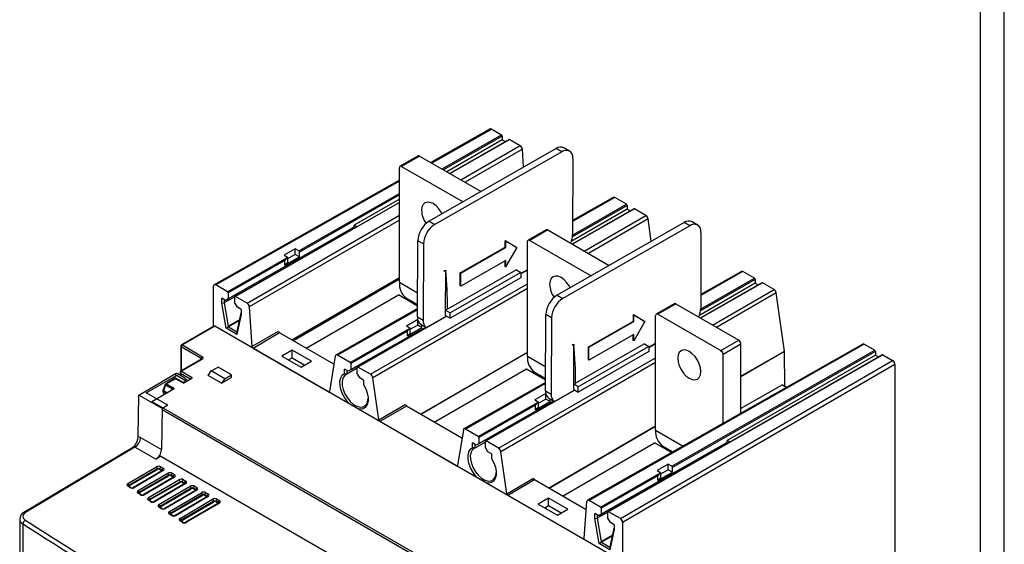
# Model space of a CAD drawing. Header units: millimetres. Extents: x 0 to 1189, y 0 to 841.
# Tile 17 of 20: x 879 to 1189, y 215 to 381. Entities that reach past the tile are written whole.
import ezdxf

# ---------------------------------------------------------------- set-up
doc = ezdxf.new("R2010")
doc.units = ezdxf.units.MM
doc.layers.add('FORMATO', color=7, linetype='Continuous')

msp = doc.modelspace()

# ---------------------------------------------------------------- linework, layer by layer
at = {"color": 7, "linetype": 'Continuous', "lineweight": 25}
for p, q in [((1027.235, 346.123), (1008.555, 335.582)), ((1027.732, 346.071), (1030.835, 344.28)), ((1031.047, 343.913), (1031.047, 342.76)), ((1031.047, 342.76), (1013.584, 332.679)), ((1033.231, 342.826), (1014.537, 332.129)), ((1031.047, 342.76), (1032.076, 342.165)), ((1033.38, 342.811), (1036.64, 340.929)), ((1047.956, 339.952), (1008.005, 317.09)), ((1049.724, 338.931), (1009.773, 316.069)), ((1037.722, 334.095), (1037.345, 339.77)), ((1049.724, 338.931), (1047.956, 339.952)), ((1052.209, 339.17), (1050.441, 340.19)), ((1004.525, 337.669), (998.868, 334.404)), ((1005.025, 337.62), (999.368, 334.354)), ((1005.025, 337.62), (1024.368, 326.453)), ((1053.244, 336.863), (1053.154, 312.886)), ((998.661, 297.89), (998.661, 333.946)), ((999.368, 334.354), (1018.687, 323.202)), ((998.661, 329.999), (940.365, 297.104)), ((998.661, 323.044), (946.963, 293.46)), ((998.661, 324.064), (984.378, 315.818)), ((1065.964, 324.577), (1053.171, 317.309)), ((1070.114, 322.417), (1066.462, 324.526)), ((1070.326, 320.901), (1052.74, 310.748)), ((1072.44, 321.004), (1053.039, 309.902)), ((1070.326, 322.05), (1070.326, 320.901)), ((1070.326, 320.901), (1071.289, 320.345)), ((1076.242, 318.88), (1072.589, 320.989)), ((1008.005, 317.09), (1009.773, 316.069)), ((1088.261, 316.684), (1048.31, 293.822)), ((1077.925, 310.769), (1076.938, 317.803)), ((1090.029, 315.663), (1088.261, 316.684)), ((1092.514, 315.902), (1090.746, 316.923)), ((983.518, 314.715), (943.99, 292.177)), ((984.237, 315.13), (944.78, 292.633)), ((983.518, 314.715), (984.237, 315.13)), ((984.378, 314.981), (983.717, 314.599)), ((984.378, 314.981), (984.378, 315.818)), ((985.203, 315.342), (984.378, 315.818)), ((1044.83, 314.402), (1039.173, 311.136)), ((1045.33, 314.352), (1039.673, 311.087)), ((1045.33, 314.352), (1064.673, 303.186)), ((1090.029, 315.663), (1050.078, 292.801)), ((1093.549, 313.595), (1093.459, 289.618)), ((1004.364, 286.998), (1004.454, 310.975)), ((1006.222, 309.954), (1004.454, 310.975)), ((1006.222, 309.954), (1006.132, 285.978)), ((1031.972, 308.93), (1031.979, 310.976)), ((1031.979, 310.976), (1035.499, 308.908)), ((1032.126, 310.883), (1031.979, 310.976)), ((1032.118, 308.846), (1032.126, 310.883)), ((1032.126, 310.883), (1035.634, 308.822)), ((1038.966, 274.622), (1038.966, 310.678)), ((1039.673, 311.087), (1058.992, 299.934)), ((965.851, 308.394), (962.351, 306.391)), ((966.983, 307.741), (965.851, 308.394)), ((965.851, 306.675), (965.851, 308.394)), ((967.195, 305.899), (967.195, 307.374)), ((1017.83, 300.837), (1031.972, 308.93)), ((1017.976, 300.753), (1032.118, 308.846)), ((1032.118, 308.846), (1031.972, 308.93)), ((1035.634, 308.822), (1032.095, 302.728)), ((1035.634, 308.822), (1035.499, 308.908)), ((944.568, 294.914), (963.219, 305.587)), ((962.639, 304.767), (944.78, 294.547)), ((962.351, 306.391), (963.412, 305.779)), ((962.639, 303.269), (967.195, 305.899)), ((962.639, 303.269), (962.639, 304.767)), ((963.412, 304.042), (962.639, 303.269)), ((963.219, 305.587), (963.412, 305.779)), ((965.851, 306.675), (963.412, 305.266)), ((963.412, 305.779), (963.412, 304.042)), ((967.195, 305.899), (965.851, 306.675)), ((1032.103, 304.765), (1017.961, 296.673)), ((1031.949, 302.793), (1031.956, 304.681)), ((1032.095, 302.728), (1032.103, 304.765)), ((1012.681, 301.402), (1013.247, 301.726)), ((1013.079, 301.44), (1013.076, 301.442)), ((1013.199, 289.042), (1013.244, 301.071)), ((1035.473, 301.788), (1013.789, 289.38)), ((1036.887, 300.972), (1014.613, 288.226)), ((1017.814, 296.746), (1017.83, 300.837)), ((1017.976, 300.753), (1017.83, 300.837)), ((1017.961, 296.673), (1017.976, 300.753)), ((1032.095, 302.728), (1031.949, 302.793)), ((1035.473, 301.788), (1036.887, 300.972)), ((1036.887, 300.972), (1036.881, 299.335)), ((1038.966, 301.849), (1036.886, 300.658)), ((1106.269, 301.309), (1093.476, 294.042)), ((1110.419, 299.15), (1106.767, 301.258)), ((1036.881, 299.335), (1014.607, 286.589)), ((1110.632, 297.633), (1093.045, 287.48)), ((1112.745, 297.736), (1093.344, 286.634)), ((1110.632, 298.782), (1110.632, 297.633)), ((1110.632, 297.633), (1111.594, 297.077)), ((1116.547, 295.612), (1112.894, 297.721)), ((940.155, 284.007), (940.155, 296.645)), ((944.568, 294.914), (940.862, 297.053)), ((944.78, 294.547), (944.78, 292.633)), ((1017.961, 296.673), (1017.814, 296.746)), ((1119.808, 276.262), (1117.243, 294.536)), ((943.99, 292.177), (942.811, 292.857)), ((942.811, 291.363), (942.811, 292.857)), ((942.811, 291.363), (943.522, 291.407)), ((944.14, 283.434), (942.811, 291.363)), ((946.902, 293.343), (943.522, 291.407)), ((943.522, 292.447), (943.522, 291.407)), ((943.522, 291.407), (944.759, 284.027)), ((944.78, 292.633), (943.99, 292.177)), ((946.901, 291.409), (946.901, 293.322)), ((947.691, 290.04), (946.901, 291.409)), ((950.721, 291.362), (947.113, 293.444)), ((969.345, 277.137), (998.361, 293.886)), ((1004.377, 290.413), (998.361, 293.886)), ((1000.94, 292.854), (1004.379, 290.869)), ((1048.31, 293.822), (1050.078, 292.801)), ((947.632, 282.368), (948.869, 288.319)), ((948.869, 289.36), (947.691, 290.04)), ((948.869, 289.36), (948.869, 287.866)), ((951.426, 290.203), (952.257, 277.668)), ((1004.374, 289.59), (978.671, 274.99)), ((1013.789, 289.38), (1013.115, 289.09)), ((1013.193, 287.406), (1013.199, 289.042)), ((1014.613, 288.226), (1013.199, 289.042)), ((1014.607, 286.589), (1014.613, 288.226)), ((1085.135, 291.134), (1079.479, 287.868)), ((1085.635, 291.085), (1079.978, 287.819)), ((1085.635, 291.085), (1105.434, 279.655)), ((948.869, 287.866), (947.54, 281.472)), ((1013.459, 287.252), (985.465, 271.233)), ((1004.424, 286.127), (1000.924, 284.124)), ((1004.364, 286.998), (1006.132, 285.978)), ((1004.456, 286.108), (1004.424, 286.127)), ((1004.424, 284.407), (1004.424, 286.127)), ((1013.193, 287.406), (1014.607, 286.589)), ((1044.669, 263.731), (1044.759, 287.707)), ((1046.527, 286.687), (1044.759, 287.707)), ((1046.527, 286.687), (1046.437, 262.71)), ((1058.135, 277.57), (1072.277, 285.663)), ((1058.281, 277.485), (1072.423, 285.578)), ((1072.277, 285.663), (1072.285, 287.708)), ((1072.423, 285.578), (1072.277, 285.663)), ((1072.285, 287.708), (1075.805, 285.64)), ((1072.431, 287.616), (1072.285, 287.708)), ((1075.939, 285.554), (1072.4, 279.46)), ((1072.423, 285.578), (1072.431, 287.616)), ((1072.431, 287.616), (1075.939, 285.554)), ((1075.939, 285.554), (1075.805, 285.64)), ((1079.271, 251.355), (1079.271, 287.411)), ((1079.978, 287.819), (1099.777, 276.389)), ((940.287, 284.083), (930.122, 278.215)), ((940.537, 284.058), (930.372, 278.19)), ((1068.523, 210.173), (940.537, 284.058)), ((944.14, 283.434), (944.84, 283.924)), ((947.54, 281.472), (944.14, 283.434)), ((944.897, 283.818), (947.494, 282.318)), ((947.54, 281.472), (947.614, 282.322)), ((952.257, 277.668), (960.628, 282.543)), ((960.982, 281.964), (952.61, 277.089)), ((978.045, 272.114), (960.982, 281.964)), ((1006.934, 283.806), (982.562, 269.909)), ((983.14, 272.646), (1001.791, 283.32)), ((1006.929, 283.808), (983.352, 270.366)), ((1001.212, 282.499), (983.352, 272.279)), ((1000.924, 284.124), (1001.985, 283.511)), ((1001.212, 281.001), (1005.768, 283.631)), ((1001.212, 281.001), (1001.212, 282.499)), ((1001.791, 283.32), (1001.985, 283.511)), ((1004.424, 284.407), (1001.985, 282.999)), ((1001.985, 283.511), (1001.985, 281.774)), ((1005.768, 283.631), (1004.424, 284.407)), ((1005.4, 284.691), (1007.167, 283.671)), ((1005.768, 283.631), (1005.768, 284.479)), ((1001.985, 281.774), (1001.212, 281.001)), ((1072.408, 281.498), (1058.266, 273.405)), ((1072.254, 279.525), (1072.261, 281.414)), ((1072.4, 279.46), (1072.254, 279.525)), ((1072.4, 279.46), (1072.408, 281.498)), ((1099.777, 276.389), (1105.434, 279.655)), ((929.872, 277.782), (929.872, 269.906)), ((936.304, 273.853), (930.014, 277.58)), ((930.372, 278.19), (936.662, 274.463)), ((976.266, 263.432), (952.61, 277.089)), ((964.968, 276.532), (961.707, 274.649)), ((971.022, 273.037), (964.968, 276.532)), ((964.968, 274.139), (964.968, 276.532)), ((1052.986, 278.135), (1053.552, 278.458)), ((1053.384, 278.173), (1053.381, 278.175)), ((1053.504, 265.775), (1053.549, 277.804)), ((1075.778, 278.521), (1054.094, 266.112)), ((1077.186, 276.068), (1054.912, 263.321)), ((1077.192, 277.704), (1054.918, 264.958)), ((1144.456, 278.451), (1057.842, 229.286)), ((1058.119, 273.478), (1058.135, 277.57)), ((1058.281, 277.485), (1058.135, 277.57)), ((1058.266, 273.405), (1058.281, 277.485)), ((1144.954, 278.4), (1058.34, 229.235)), ((1075.778, 278.521), (1077.192, 277.704)), ((1077.192, 277.704), (1077.186, 276.068)), ((1079.271, 278.581), (1077.191, 277.39)), ((1084.363, 239.979), (1148.214, 276.518)), ((1148.426, 276.151), (1084.575, 239.612)), ((1106.141, 278.43), (1100.485, 275.165)), ((1106.141, 256.702), (1106.141, 278.43)), ((1119.9, 265.216), (1119.818, 276.122)), ((1144.954, 278.4), (1148.214, 276.518)), ((1148.426, 276.151), (1148.426, 274.998)), ((936.403, 273.676), (929.854, 269.896)), ((936.653, 273.652), (930.104, 269.871)), ((961.707, 274.649), (967.761, 271.154)), ((963.779, 273.453), (964.968, 274.139)), ((964.968, 274.139), (968.949, 271.84)), ((967.761, 271.154), (971.022, 273.037)), ((978.473, 274.666), (976.614, 263.569)), ((983.14, 272.646), (979.169, 274.939)), ((1058.266, 273.405), (1058.119, 273.478)), ((1150.61, 275.064), (1064.343, 225.698)), ((1150.76, 275.049), (1064.493, 225.683)), ((1068.198, 223.544), (1153.863, 273.258)), ((1100.485, 253.491), (1100.485, 275.165)), ((1148.426, 274.998), (1101.757, 248.057)), ((1148.426, 274.998), (1149.456, 274.403)), ((1150.76, 275.049), (1153.863, 273.258)), ((930.104, 269.871), (933.252, 268.004)), ((938.486, 268.587), (939.476, 269.975)), ((939.476, 269.975), (941.598, 271.2)), ((943.719, 267.526), (939.476, 269.975)), ((945.84, 268.751), (941.598, 271.2)), ((982.562, 269.909), (981.384, 270.59)), ((981.384, 269.168), (981.384, 270.59)), ((985.403, 270.869), (982.094, 268.983)), ((982.094, 270.18), (982.094, 268.983)), ((983.352, 270.366), (982.562, 269.909)), ((983.352, 272.279), (983.352, 270.366)), ((985.403, 269.182), (985.403, 271.095)), ((989.586, 268.925), (985.615, 271.218)), ((1009.65, 253.869), (1038.666, 270.618)), ((1038.666, 270.618), (1044.682, 267.145)), ((1041.245, 269.586), (1044.684, 267.601)), ((1154.57, 272.033), (1068.905, 222.319)), ((1154.57, 272.033), (1154.57, 97.927)), ((916.686, 262.395), (927.877, 268.969)), ((918.985, 263.109), (928.507, 268.605)), ((927.931, 267.561), (925.164, 265.964)), ((928.181, 267.537), (925.414, 265.939)), ((928.507, 268.605), (927.877, 268.969)), ((930.688, 266.127), (928.181, 267.537)), ((930.795, 266.232), (928.426, 267.564)), ((928.556, 268.633), (931.384, 267)), ((930.836, 267.937), (928.868, 269.073)), ((929.621, 269.333), (929.841, 268.511)), ((930.688, 266.127), (933.498, 267.749)), ((932.089, 266.935), (931.736, 267.137)), ((942.729, 266.138), (938.486, 268.587)), ((942.729, 266.138), (945.84, 267.934)), ((943.719, 267.526), (942.729, 266.138)), ((943.719, 267.526), (945.84, 268.751)), ((945.84, 267.934), (945.84, 268.751)), ((982.094, 268.983), (981.384, 269.168)), ((986.193, 267.813), (985.403, 269.182)), ((987.371, 267.133), (986.193, 267.813)), ((987.371, 267.133), (987.371, 265.712)), ((992.141, 254.605), (990.283, 267.849)), ((920.809, 260.423), (927.748, 264.429)), ((924.948, 265.712), (924.286, 264.006)), ((925.103, 265.561), (924.441, 263.855)), ((927.202, 264.313), (925.103, 265.561)), ((925.414, 265.939), (927.513, 264.691)), ((1044.679, 266.322), (1018.976, 251.722)), ((1053.764, 263.984), (1025.771, 247.965)), ((1044.669, 263.731), (1046.437, 262.71)), ((1054.094, 266.112), (1053.42, 265.823)), ((1053.498, 264.138), (1053.504, 265.775)), ((1053.498, 264.138), (1054.912, 263.321)), ((1054.918, 264.958), (1053.504, 265.775)), ((1054.912, 263.321), (1054.918, 264.958)), ((1119.19, 265.626), (1106.141, 258.16)), ((1119.19, 265.626), (1120.515, 264.861)), ((916.492, 249.305), (916.686, 262.395)), ((923.991, 258.178), (916.686, 262.395)), ((925.759, 259.199), (918.985, 263.109)), ((920.809, 260.423), (1027.582, 198.784)), ((1047.239, 260.538), (1022.867, 246.642)), ((1047.234, 260.541), (1023.657, 247.098)), ((1044.729, 262.859), (1041.229, 260.856)), ((1041.229, 260.856), (1042.29, 260.244)), ((1041.517, 257.734), (1046.073, 260.364)), ((1044.729, 261.139), (1042.29, 259.731)), ((1044.761, 262.841), (1044.729, 262.859)), ((1044.729, 261.139), (1044.729, 262.859)), ((1046.073, 260.364), (1044.729, 261.139)), ((1045.705, 261.424), (1047.472, 260.403)), ((1046.073, 260.364), (1046.073, 261.211)), ((923.991, 258.178), (923.796, 245.215)), ((925.759, 259.199), (923.991, 258.178)), ((992.141, 254.605), (1000.511, 259.48)), ((1000.861, 258.943), (992.489, 254.067)), ((1018.35, 248.846), (1000.861, 258.943)), ((1023.445, 249.379), (1042.097, 260.052)), ((1041.517, 259.232), (1023.657, 249.011)), ((1041.517, 257.734), (1041.517, 259.232)), ((1042.29, 258.507), (1041.517, 257.734)), ((1042.097, 260.052), (1042.29, 260.244)), ((1042.29, 260.244), (1042.29, 258.507)), ((1016.571, 240.165), (992.489, 254.067)), ((1018.778, 251.399), (1016.92, 240.301)), ((1023.445, 249.379), (1019.474, 251.671)), ((917.216, 249.014), (923.796, 245.215)), ((1023.657, 249.011), (1023.657, 247.098)), ((1029.891, 245.658), (1025.92, 247.95)), ((1101.757, 247.219), (1101.757, 248.057)), ((1102.583, 247.58), (1101.757, 248.057)), ((914.953, 246.04), (880.53, 225.468)), ((915.464, 245.997), (881.037, 225.422)), ((922.044, 242.198), (915.464, 245.997)), ((1022.867, 246.642), (1021.689, 247.322)), ((1021.689, 245.901), (1021.689, 247.322)), ((1022.399, 245.715), (1021.689, 245.901)), ((1025.708, 247.601), (1022.399, 245.715)), ((1022.399, 246.912), (1022.399, 245.715)), ((1023.657, 247.098), (1022.867, 246.642)), ((1025.708, 245.914), (1025.708, 247.828)), ((1026.498, 244.546), (1025.708, 245.914)), ((1049.955, 230.601), (1078.971, 247.351)), ((1100.898, 246.953), (1061.369, 224.415)), ((1101.617, 247.368), (1062.159, 224.871)), ((1084.274, 244.289), (1078.971, 247.351)), ((1081.55, 246.319), (1084.673, 244.516)), ((1100.898, 246.953), (1101.617, 247.368)), ((1101.757, 247.219), (1101.097, 246.837)), ((923.637, 243.134), (922.044, 242.198)), ((923.637, 243.134), (1022.906, 185.827)), ((1027.676, 243.866), (1026.498, 244.546)), ((1027.676, 243.866), (1027.676, 242.444)), ((1032.446, 231.338), (1030.588, 244.581)), ((913.219, 234.542), (922.223, 239.83)), ((922.58, 239.222), (913.575, 233.933)), ((913.577, 233.8), (922.581, 238.997)), ((924.09, 238.633), (915.025, 233.308)), ((924.341, 238.608), (915.275, 233.283)), ((922.581, 238.997), (922.58, 239.222)), ((923.99, 238.819), (923.287, 239.225)), ((923.287, 239.225), (923.288, 238.997)), ((923.288, 238.997), (923.99, 238.592)), ((923.637, 239.837), (924.341, 239.431)), ((923.99, 238.592), (923.99, 238.819)), ((1083.231, 240.632), (1079.731, 238.629)), ((1079.731, 238.629), (1080.792, 238.017)), ((1083.231, 238.913), (1080.792, 237.504)), ((1084.363, 239.979), (1083.231, 240.632)), ((1083.231, 238.913), (1083.231, 240.632)), ((1084.575, 238.137), (1083.231, 238.913)), ((1084.575, 238.137), (1084.575, 239.612)), ((916.456, 232.325), (925.759, 237.789)), ((926.115, 237.181), (916.812, 231.717)), ((916.814, 231.587), (926.117, 236.956)), ((927.626, 236.592), (918.267, 231.094)), ((927.876, 236.567), (918.517, 231.069)), ((919.716, 230.123), (929.294, 235.748)), ((926.117, 236.956), (926.115, 237.181)), ((927.526, 236.778), (926.822, 237.184)), ((926.822, 237.184), (926.824, 236.956)), ((926.824, 236.956), (927.525, 236.551)), ((927.173, 237.796), (927.876, 237.39)), ((927.525, 236.551), (927.526, 236.778)), ((930.708, 235.755), (931.412, 235.349)), ((1032.446, 231.338), (1040.816, 236.213)), ((1041.166, 235.675), (1032.794, 230.799)), ((1057.447, 226.276), (1041.166, 235.675)), ((1061.947, 227.152), (1080.598, 237.825)), ((1080.019, 237.005), (1062.159, 226.785)), ((1080.019, 235.507), (1084.575, 238.137)), ((1080.019, 235.507), (1080.019, 237.005)), ((1080.792, 236.28), (1080.019, 235.507)), ((1080.598, 237.825), (1080.792, 238.017)), ((1080.792, 238.017), (1080.792, 236.28)), ((914.1, 233.324), (913.451, 233.763)), ((913.575, 233.933), (913.577, 233.8)), ((929.651, 235.14), (920.073, 229.514)), ((920.075, 229.387), (929.652, 234.915)), ((931.162, 234.551), (921.532, 228.894)), ((931.412, 234.526), (921.782, 228.87)), ((923, 227.934), (932.83, 233.707)), ((933.186, 233.099), (923.357, 227.325)), ((923.359, 227.2), (933.188, 232.874)), ((934.697, 232.509), (924.82, 226.708)), ((934.947, 232.485), (925.07, 226.683)), ((929.652, 234.915), (929.651, 235.14)), ((931.061, 234.737), (930.358, 235.143)), ((930.358, 235.143), (930.359, 234.915)), ((930.359, 234.915), (931.061, 234.51)), ((931.061, 234.51), (931.061, 234.737)), ((933.188, 232.874), (933.186, 233.099)), ((934.597, 232.696), (933.893, 233.102)), ((933.893, 233.102), (933.895, 232.874)), ((933.895, 232.874), (934.596, 232.469)), ((934.244, 233.714), (934.947, 233.308)), ((934.596, 232.469), (934.597, 232.696)), ((917.343, 231.109), (916.689, 231.545)), ((916.812, 231.717), (916.814, 231.587)), ((920.61, 228.908), (919.951, 229.341)), ((920.073, 229.514), (920.075, 229.387)), ((926.307, 225.759), (936.365, 231.666)), ((936.722, 231.058), (926.664, 225.15)), ((926.666, 225.028), (936.723, 230.833)), ((938.233, 230.468), (928.132, 224.536)), ((938.483, 230.444), (928.382, 224.511)), ((929.638, 223.597), (939.901, 229.625)), ((936.723, 230.833), (936.722, 231.058)), ((938.132, 230.655), (937.429, 231.061)), ((937.429, 231.061), (937.431, 230.833)), ((937.431, 230.833), (938.132, 230.428)), ((937.779, 231.673), (938.483, 231.267)), ((938.132, 230.428), (938.132, 230.655)), ((941.315, 229.632), (942.018, 229.226)), ((1056.451, 217.143), (1032.794, 230.799)), ((1045.578, 229.996), (1042.317, 228.114)), ((1051.632, 226.501), (1045.578, 229.996)), ((1045.578, 227.604), (1045.578, 229.996)), ((923.9, 226.721), (923.237, 227.151)), ((923.357, 227.325), (923.359, 227.2)), ((940.257, 229.017), (929.995, 222.989)), ((929.997, 222.868), (940.259, 228.792)), ((941.768, 228.427), (931.467, 222.377)), ((942.018, 228.403), (931.718, 222.353)), ((940.259, 228.792), (940.257, 229.017)), ((941.668, 228.614), (940.964, 229.02)), ((940.964, 229.02), (940.966, 228.792)), ((940.966, 228.792), (941.667, 228.387)), ((941.667, 228.387), (941.668, 228.614)), ((1042.317, 228.114), (1048.371, 224.619)), ((1044.389, 226.918), (1045.578, 227.604)), ((1045.578, 227.604), (1049.56, 225.305)), ((1048.371, 224.619), (1051.632, 226.501)), ((1056.803, 217.315), (1057.635, 228.89)), ((1061.947, 227.152), (1058.34, 229.235)), ((1062.159, 226.785), (1062.159, 224.871)), ((879.182, 223.381), (879.182, 203.201)), ((927.214, 224.547), (926.546, 224.975)), ((926.664, 225.15), (926.666, 225.028)), ((1061.369, 224.415), (1060.191, 225.095)), ((1060.191, 223.601), (1060.191, 225.095)), ((1060.191, 223.601), (1060.901, 223.645)), ((1061.52, 215.672), (1060.191, 223.601)), ((1064.282, 225.581), (1060.901, 223.645)), ((1060.901, 224.685), (1060.901, 223.645)), ((1060.901, 223.645), (1062.138, 216.265)), ((1062.159, 224.871), (1061.369, 224.415)), ((1064.281, 223.647), (1064.281, 225.56)), ((1065.071, 222.278), (1064.281, 223.647)), ((1068.198, 223.544), (1064.493, 225.683)), ((880.214, 221.826), (880.214, 202.14)), ((930.551, 222.388), (929.879, 222.813)), ((929.995, 222.989), (929.997, 222.868)), ((1066.249, 220.104), (1064.92, 213.71)), ((1065.012, 214.606), (1066.249, 220.557)), ((1066.249, 221.598), (1065.071, 222.278)), ((1066.249, 221.598), (1066.249, 220.104)), ((1068.905, 222.319), (1068.905, 47.343)), ((1061.52, 215.672), (1062.219, 216.162)), ((1064.92, 213.71), (1061.52, 215.672)), ((1062.277, 216.056), (1064.874, 214.556))]:
    msp.add_line(p, q, dxfattribs=at)
at = {"color": 1, "linetype": 'Continuous', "lineweight": 25}
for p, q in [((1027.732, 346.071), (1008.846, 335.414)), ((1012.079, 333.548), (1030.835, 344.28)), ((1031.047, 343.913), (1012.505, 333.302)), ((1033.38, 342.811), (1014.625, 332.078)), ((1017.961, 330.152), (1036.64, 340.929)), ((1037.345, 339.77), (1019.317, 329.369)), ((998.661, 329.668), (940.862, 297.053)), ((966.983, 307.741), (998.661, 325.869)), ((998.661, 325.38), (967.195, 307.374)), ((998.661, 322.943), (947.113, 293.444)), ((1053.15, 312.709), (1070.114, 322.417)), ((1066.462, 324.526), (1053.169, 316.975)), ((1070.326, 322.05), (1053.104, 312.195)), ((1072.589, 320.989), (1053.127, 309.851)), ((950.721, 291.362), (998.661, 319.019)), ((998.661, 317.453), (951.426, 290.203)), ((1056.851, 307.702), (1076.242, 318.88)), ((1076.938, 317.803), (1058.132, 306.962)), ((982.794, 313.964), (982.794, 314.302)), ((983.076, 314.463), (983.076, 314.125)), ((983.717, 314.599), (983.517, 314.715)), ((1038.966, 301.748), (1036.885, 300.557)), ((1106.767, 301.258), (1093.474, 293.707)), ((964.838, 279.738), (998.661, 299.428)), ((998.661, 298.825), (965.358, 279.438)), ((998.661, 297.89), (1004.393, 294.582)), ((1110.632, 298.782), (1093.409, 288.927)), ((1112.894, 297.721), (1093.432, 286.584)), ((1093.455, 289.442), (1110.419, 299.15)), ((989.586, 268.925), (1038.966, 297.392)), ((1038.966, 295.913), (990.283, 267.849)), ((1097.156, 284.434), (1116.547, 295.612)), ((1117.243, 294.536), (1098.437, 283.694)), ((1004.372, 289.256), (979.169, 274.939)), ((944.759, 284.027), (948.417, 286.142)), ((948.349, 285.814), (944.897, 283.818)), ((1013.546, 287.201), (985.615, 271.218)), ((947.494, 282.318), (947.64, 282.404)), ((930.014, 277.58), (930.014, 269.988)), ((1005.323, 256.367), (1038.966, 275.943)), ((1038.966, 275.796), (1005.45, 256.293)), ((1079.271, 278.48), (1077.19, 277.289)), ((1106.141, 268.31), (1119.808, 276.262)), ((1119.818, 276.122), (1106.141, 268.163)), ((936.304, 273.619), (936.304, 273.853)), ((1029.891, 245.658), (1079.271, 274.124)), ((1079.271, 272.646), (1030.588, 244.581)), ((1038.966, 274.622), (1044.698, 271.314)), ((932.811, 267.352), (929.757, 269.163)), ((929.757, 269.163), (929.949, 268.449)), ((925.347, 263.043), (924.395, 263.603)), ((924.441, 263.855), (925.586, 263.181)), ((927.103, 264.057), (927.202, 264.313)), ((976.266, 263.432), (976.626, 263.638)), ((1044.678, 265.988), (1019.474, 251.671)), ((1053.851, 263.934), (1025.92, 247.95)), ((1023.687, 200.217), (923.991, 257.77)), ((1045.628, 233.099), (1079.271, 252.675)), ((1079.271, 252.528), (1045.755, 233.026)), ((1079.271, 251.355), (1087.923, 246.361)), ((1100.174, 246.202), (1100.174, 246.541)), ((1100.456, 246.701), (1100.456, 246.363)), ((1101.097, 246.837), (1100.897, 246.953)), ((1016.571, 240.165), (1016.931, 240.37)), ((1056.451, 217.143), (1056.805, 217.346)), ((1062.138, 216.265), (1065.797, 218.38)), ((1065.728, 218.052), (1062.277, 216.056))]:
    msp.add_line(p, q, dxfattribs=at)
at = {"color": 7, "linetype": 'Continuous', "lineweight": 25, "flags": 128}
for points in [[(1012.103, 319.435), (1011.843, 319.92), (1011.089, 321.023), (1010.21, 321.95), (1009.268, 322.638), (1008.325, 323.039), (1007.447, 323.126), (1006.693, 322.893), (1006.114, 322.356), (1005.75, 321.552), (1005.626, 320.535)], [(1052.408, 296.167), (1052.148, 296.652), (1051.394, 297.756), (1050.515, 298.683), (1049.573, 299.37), (1048.63, 299.771), (1047.752, 299.858), (1046.998, 299.625), (1046.419, 299.088), (1046.055, 298.284), (1045.931, 297.267)], [(1086.236, 274), (1086.36, 272.84), (1086.724, 271.615), (1087.303, 270.41), (1088.057, 269.307), (1088.935, 268.38), (1089.878, 267.692), (1090.821, 267.291), (1091.699, 267.204), (1092.453, 267.437), (1093.032, 267.974), (1093.396, 268.778), (1093.52, 269.795), (1093.396, 270.955), (1093.032, 272.179), (1092.453, 273.384), (1091.699, 274.488), (1090.821, 275.415), (1089.878, 276.103), (1088.935, 276.503), (1088.057, 276.59), (1087.303, 276.357), (1086.724, 275.821), (1086.36, 275.016), (1086.236, 274)], [(936.462, 273.721), (936.443, 273.703), (936.403, 273.676)], [(983.058, 259.512), (982.324, 260.284), (981.446, 261.486), (980.735, 262.813), (980.235, 264.187), (979.972, 265.53), (979.962, 266.766), (980.205, 267.822), (980.689, 268.638), (981.384, 269.168)], [(982.094, 268.983), (981.388, 268.499), (980.9, 267.71), (980.665, 266.668), (980.696, 265.441), (980.992, 264.11), (981.533, 262.763), (982.284, 261.487), (983.196, 260.366), (984.209, 259.474), (985.256, 258.87), (986.269, 258.592), (987.181, 258.66), (987.932, 259.068), (988.474, 259.791), (988.77, 260.78), (988.817, 261.295)], [(987.371, 265.712), (988.067, 264.379), (988.55, 263.005), (988.794, 261.667), (988.784, 260.443), (988.521, 259.403), (988.02, 258.608), (987.31, 258.101), (986.431, 257.913), (985.697, 257.988)], [(915.293, 246.341), (915.284, 246.327), (914.937, 246.051)], [(1023.363, 236.244), (1022.629, 237.017), (1021.751, 238.219), (1021.041, 239.545), (1020.54, 240.919), (1020.277, 242.263), (1020.267, 243.498), (1020.511, 244.554), (1020.994, 245.371), (1021.689, 245.901)], [(1022.399, 245.715), (1021.693, 245.231), (1021.205, 244.442), (1020.97, 243.4), (1021.001, 242.173), (1021.297, 240.843), (1021.838, 239.495), (1022.59, 238.219), (1023.502, 237.098), (1024.514, 236.207), (1025.561, 235.602), (1026.574, 235.325), (1027.486, 235.392), (1028.238, 235.801), (1028.779, 236.523), (1029.075, 237.512), (1029.122, 238.028)], [(1027.676, 242.444), (1028.372, 241.112), (1028.855, 239.737), (1029.099, 238.399), (1029.089, 237.176), (1028.826, 236.136), (1028.325, 235.34), (1027.615, 234.834), (1026.736, 234.646), (1026.003, 234.72)], [(924.152, 238.68), (924.132, 238.661), (924.09, 238.633)], [(924.09, 238.633), (924.092, 238.634), (924.097, 238.636)], [(927.687, 236.639), (927.667, 236.62), (927.626, 236.592)], [(927.626, 236.592), (927.628, 236.593), (927.632, 236.595)], [(913.219, 234.542), (913.131, 234.482), (912.975, 234.309), (912.926, 234.115), (912.99, 233.923), (913.16, 233.755)], [(913.803, 233.313), (913.509, 233.515), (913.16, 233.755)], [(913.451, 233.76), (913.433, 233.77), (913.413, 233.789)], [(913.494, 233.728), (913.533, 233.771), (913.577, 233.8)], [(931.223, 234.598), (931.203, 234.579), (931.162, 234.551)], [(931.162, 234.551), (931.163, 234.551), (931.168, 234.554)], [(934.758, 232.556), (934.738, 232.538), (934.697, 232.509)], [(934.697, 232.509), (934.699, 232.51), (934.703, 232.513)], [(916.456, 232.325), (916.364, 232.263), (916.21, 232.088), (916.163, 231.895), (916.229, 231.703), (916.401, 231.536)], [(917.048, 231.096), (916.751, 231.298), (916.401, 231.536)], [(916.689, 231.542), (916.671, 231.553), (916.649, 231.573)], [(916.73, 231.513), (916.768, 231.556), (916.814, 231.587)], [(919.716, 230.123), (919.62, 230.057), (919.468, 229.882), (919.424, 229.688), (919.492, 229.497), (919.666, 229.331)], [(920.318, 228.893), (920.016, 229.096), (919.666, 229.331)], [(919.952, 229.339), (919.933, 229.35), (919.909, 229.371)], [(919.989, 229.311), (920.027, 229.355), (920.075, 229.387)], [(938.294, 230.515), (938.274, 230.497), (938.233, 230.468)], [(938.233, 230.468), (938.234, 230.469), (938.239, 230.472)], [(923, 227.934), (922.9, 227.865), (922.75, 227.69), (922.708, 227.496), (922.779, 227.305), (922.954, 227.139)], [(923.611, 226.704), (923.304, 226.907), (922.954, 227.139)], [(923.237, 227.149), (923.218, 227.16), (923.193, 227.182), (923.193, 227.182)], [(923.271, 227.123), (923.309, 227.167), (923.359, 227.2)], [(941.829, 228.474), (941.809, 228.456), (941.768, 228.427)], [(941.768, 228.427), (941.77, 228.428), (941.775, 228.431)], [(926.307, 225.759), (926.204, 225.687), (926.056, 225.511), (926.016, 225.317), (926.088, 225.126), (926.265, 224.961)], [(926.927, 224.529), (926.616, 224.732), (926.265, 224.961)], [(926.546, 224.972), (926.527, 224.984), (926.5, 225.007), (926.501, 225.007)], [(926.575, 224.947), (926.614, 224.992), (926.666, 225.028)], [(929.638, 223.597), (929.53, 223.523), (929.384, 223.346), (929.347, 223.151), (929.422, 222.961), (929.6, 222.797)], [(930.267, 222.368), (929.952, 222.571), (929.6, 222.797)], [(929.879, 222.81), (929.859, 222.821), (929.831, 222.846), (929.832, 222.845)], [(929.906, 222.788), (929.943, 222.832), (929.997, 222.868)]]:
    msp.add_lwpolyline(points, dxfattribs=at)
at = {"color": 1, "linetype": 'Continuous', "lineweight": 25, "flags": 128}
for points in [[(924.441, 263.855), (924.38, 263.894), (924.332, 263.93), (924.3, 263.962), (924.286, 263.989), (924.286, 264.006)], [(924.395, 263.603), (924.586, 262.823), (924.687, 262.662)], [(925.103, 265.561), (925.042, 265.6), (924.994, 265.636), (924.962, 265.669), (924.948, 265.696), (924.948, 265.712)]]:
    msp.add_lwpolyline(points, dxfattribs=at)
at = {"color": 7, "linetype": 'Continuous', "lineweight": 25}
for centre, radius, start, end in [((1004.732, 337.211), 0.503, 54.38242, 114.30712), ((1049.406, 337.91), 2.504, 65.59382, 125.38131), ((1051.092, 337.229), 2.184, 350.35451, 128.76877), ((999.092, 334.016), 0.437, 50.79671, 189.21404), ((1013.41, 320.879), 7.792, 182.52897, 215.20996), ((1012.129, 310.606), 7.684, 122.46076, 177.25055), ((1013.897, 309.586), 7.684, 122.46076, 177.25055), ((1089.711, 314.643), 2.504, 65.59382, 125.38131), ((1091.397, 313.961), 2.184, 350.35451, 128.76877), ((1045.037, 313.943), 0.503, 54.38242, 114.30712), ((1039.397, 310.748), 0.437, 50.79671, 189.21404), ((1046.204, 313.114), 6.954, 335.24672, 358.12193), ((1012.9, 301.13), 0.349, 350.35451, 128.76877), ((1012.901, 301.098), 0.376, 63.19266, 125.87365), ((1022.186, 300.49), 9.025, 172.1306, 174.83878), ((886.367, 289.966), 127.424, 359.73635, 5.29528), ((1004.22, 297.371), 5.583, 174.66901, 234.01881), ((1053.716, 297.611), 7.792, 182.52897, 215.20996), ((1052.434, 287.339), 7.684, 122.46076, 177.25055), ((1054.202, 286.318), 7.684, 122.46076, 177.25055), ((1085.342, 290.676), 0.503, 54.38242, 114.30712), ((1086.509, 289.846), 6.954, 335.24672, 358.12193), ((1006.823, 286.716), 2.475, 173.45875, 234.89457), ((1008.519, 285.663), 2.408, 172.49484, 235.85848), ((1079.702, 287.481), 0.437, 50.79671, 189.21404), ((940.391, 283.854), 0.251, 54.38242, 114.30712), ((1104.606, 278.36), 1.537, 2.60548, 57.39452), ((930.372, 277.782), 0.5, 119.99731, 180), ((930.773, 277.545), 0.76, 121.8379, 177.29894), ((1053.205, 277.862), 0.349, 350.35451, 128.76877), ((1053.206, 277.83), 0.376, 63.19266, 125.87365), ((1062.492, 277.223), 9.025, 172.1306, 174.83878), ((926.672, 266.699), 127.424, 359.73635, 5.29528), ((1098.949, 275.095), 1.537, 2.60548, 57.39452), ((937.063, 273.817), 0.76, 121.8379, 177.29894), ((936.499, 274.059), 0.435, 290.60687, 68.09399), ((1044.525, 274.104), 5.583, 174.66901, 234.01881), ((930.104, 269.463), 0.5, 119.99731, 194.99886), ((930.467, 269.255), 0.716, 120.53182, 187.38969), ((928.181, 267.128), 0.5, 60.64796, 119.99731), ((925.699, 263.707), 1.449, 176.23211, 225.98287), ((924.752, 263.825), 0.5, 158.79432, 182.55413), ((925.017, 263.617), 0.623, 157.57384, 181.30626), ((925.414, 265.531), 0.5, 119.99731, 158.79432), ((925.815, 265.293), 0.76, 121.81402, 159.3658), ((927.914, 264.045), 0.76, 121.81402, 159.3658), ((1047.128, 263.449), 2.475, 173.45875, 234.89457), ((1048.824, 262.396), 2.408, 172.49484, 235.85848), ((1084.83, 250.836), 5.583, 174.66901, 234.01881), ((911.467, 249.688), 5.04, 318.76481, 355.65242), ((913.365, 249.233), 3.857, 302.96571, 356.7456), ((919.946, 245.434), 3.857, 302.96571, 356.7456), ((921.806, 239.177), 0.775, 3.30734, 57.44295), ((924.055, 239.192), 0.769, 122.90808, 177.49609), ((924.758, 238.786), 0.769, 122.90808, 177.49609), ((925.342, 237.136), 0.775, 3.30734, 57.44295), ((927.59, 237.151), 0.769, 122.90808, 177.49609), ((928.294, 236.745), 0.769, 122.90808, 177.49609), ((928.877, 235.095), 0.775, 3.30734, 57.44295), ((931.126, 235.11), 0.769, 122.90808, 177.49609), ((912.802, 233.888), 0.775, 3.30734, 57.44295), ((914.565, 234.592), 1.489, 239.20638, 298.49126), ((914.565, 234.174), 0.979, 240.9641, 297.73718), ((931.829, 234.704), 0.769, 122.90808, 177.49609), ((932.413, 233.054), 0.775, 3.30734, 57.44295), ((934.662, 233.069), 0.769, 122.90808, 177.49609), ((935.365, 232.663), 0.769, 122.90808, 177.49609), ((916.039, 231.672), 0.775, 3.30734, 57.44295), ((917.806, 232.38), 1.49, 239.44576, 298.47232), ((917.806, 231.962), 0.981, 241.12155, 297.69406), ((919.299, 229.469), 0.775, 3.30734, 57.44295), ((935.948, 231.013), 0.775, 3.30734, 57.44295), ((938.197, 231.028), 0.769, 122.90808, 177.49609), ((938.901, 230.622), 0.769, 122.90808, 177.49609), ((939.484, 228.972), 0.775, 3.30734, 57.44295), ((941.733, 228.987), 0.769, 122.90808, 177.49609), ((921.071, 230.181), 1.492, 239.68471, 298.45361), ((921.072, 229.762), 0.98, 241.09607, 297.70111), ((922.583, 227.281), 0.775, 3.30734, 57.44295), ((924.359, 227.997), 1.493, 239.92326, 298.43514), ((924.36, 227.577), 0.982, 241.37628, 297.67498), ((942.436, 228.581), 0.769, 122.90808, 177.49609), ((881.509, 223.405), 2.283, 115.392, 181.38786), ((925.89, 225.106), 0.775, 3.30734, 57.44295), ((927.671, 225.826), 1.495, 240.16141, 298.41689), ((927.672, 225.404), 0.981, 241.50323, 297.69583), ((929.221, 222.944), 0.775, 3.30734, 57.44295), ((881.687, 221.749), 1.475, 119.98188, 176.9759), ((931.006, 223.669), 1.496, 240.39921, 298.39887), ((931.007, 223.244), 0.98, 241.63136, 297.71651)]:
    msp.add_arc(centre, radius, start, end, dxfattribs=at)
at = {"color": 1, "linetype": 'Continuous', "lineweight": 25}
for centre, radius, start, end in [((930.119, 277.805), 0.249, 185.44451, 244.86724), ((930.225, 277.986), 0.251, 54.38242, 114.30712), ((936.185, 273.613), 0.267, 17.93488, 63.71961), ((936.506, 273.447), 0.251, 54.38242, 114.30712), ((929.957, 269.667), 0.251, 54.38242, 114.30712), ((928.035, 267.332), 0.251, 54.38242, 114.30712), ((928.328, 267.338), 0.247, 66.41409, 126.4094), ((929.893, 269.412), 0.283, 196.00924, 241.42736), ((933.646, 267.361), 0.754, 121.57442, 177.10327), ((924.506, 263.832), 0.255, 186.73797, 244.11051), ((925.268, 265.735), 0.251, 54.38242, 114.30712), ((924.193, 238.401), 0.254, 54.46562, 112.33707), ((927.729, 236.36), 0.254, 54.46562, 112.33707), ((913.307, 233.517), 0.28, 59.88457, 121.77413), ((913.672, 233.717), 0.237, 114.17791, 168.0244), ((913.95, 233.074), 0.28, 60.31091, 121.81758), ((915.13, 233.087), 0.244, 53.4828, 116.12271), ((931.264, 234.319), 0.254, 54.46562, 112.33707), ((934.8, 232.278), 0.254, 54.46562, 112.33707), ((916.549, 231.301), 0.278, 60.25376, 122.1341), ((916.908, 231.502), 0.235, 113.95863, 168.28822), ((917.197, 230.861), 0.278, 60.81514, 122.1669), ((918.371, 230.873), 0.244, 53.4828, 116.12271), ((919.814, 229.098), 0.276, 60.61969, 122.49691), ((920.167, 229.3), 0.234, 113.73842, 168.54584), ((938.335, 230.237), 0.254, 54.46562, 112.33707), ((920.466, 228.661), 0.276, 61.3821, 122.51344), ((921.636, 228.673), 0.244, 53.4828, 116.12271), ((923.102, 226.909), 0.273, 60.98259, 122.86264), ((923.449, 227.113), 0.232, 113.51749, 168.79717), ((923.759, 226.475), 0.273, 61.50647, 122.89874), ((924.925, 226.487), 0.244, 53.4828, 116.12271), ((941.871, 228.196), 0.254, 54.46562, 112.33707), ((880.746, 225.036), 0.483, 53.11538, 116.64465), ((926.414, 224.735), 0.271, 61.34269, 123.23136), ((926.755, 224.939), 0.23, 113.29609, 169.04215), ((927.076, 224.303), 0.271, 61.76548, 123.276), ((928.237, 224.315), 0.244, 53.4828, 116.1227), ((929.749, 222.573), 0.268, 61.70023, 123.60313), ((930.084, 222.778), 0.229, 113.07446, 169.28069), ((930.415, 222.145), 0.268, 62.02889, 123.65592), ((931.572, 222.156), 0.244, 53.4828, 116.1227)]:
    msp.add_arc(centre, radius, start, end, dxfattribs=at)
at = {"color": 7, "linetype": 'Continuous', "lineweight": 25}
for centre, major_axis, ratio, start_param, end_param in [((1027.732, 345.255), (-0.5, 0.866), 0.577364, 5.4978688, 6.2775128), ((1030.835, 344.035), (-0.15, 0.26), 0.5773815, 3.9270816, 5.4978779), ((1033.38, 342.566), (-0.15, 0.26), 0.5773815, 5.4978779, 6.2810033), ((1036.64, 340.112), (-0.5, 0.866), 0.5773917, 4.0065756, 5.497861), ((1066.462, 323.709), (-0.5, 0.866), 0.5773723, 5.4978792, 6.2791727), ((1070.114, 322.172), (-0.15, 0.26), 0.5773815, 3.9270816, 5.4978779), ((1072.589, 320.744), (-0.15, 0.26), 0.5773815, 5.4978779, 6.2810033), ((1076.242, 318.063), (-0.5, 0.866), 0.5773908, 4.1016158, 5.4978632), ((983.576, 314.518), (0, 0.213), 0.7174342, 5.10499, 6.671423), ((984.236, 314.899), (0.065, 0.243), 0.5176381, 5.1899707, 6.7564037), ((966.983, 307.496), (-0.15, 0.26), 0.5773815, 3.9270816, 5.4978779), ((963.219, 305.342), (0.566, 0.615), 0.2033292, 1.3533956, 2.924192), ((1106.767, 300.442), (-0.5, 0.866), 0.5773723, 5.4978792, 6.2791727), ((1110.419, 298.905), (-0.15, 0.26), 0.5773815, 3.9270816, 5.4978779), ((1112.894, 297.476), (-0.15, 0.26), 0.5773815, 5.4978779, 6.2810033), ((940.862, 296.236), (-0.5, 0.866), 0.577364, 5.4978688, 7.0686346), ((944.568, 294.669), (-0.15, 0.26), 0.5773815, 3.9270816, 5.4978779), ((1116.547, 294.796), (-0.5, 0.866), 0.5773908, 4.1016158, 5.4978632), ((947.113, 293.2), (-0.15, 0.26), 0.5773815, 5.4978779, 7.0686743), ((950.721, 290.545), (-0.5, 0.866), 0.5773917, 4.0065756, 5.497861), ((1006.121, 303.182), (6.126, 10.897), 0.5798501, 3.4379655, 3.5305048), ((945.039, 284.063), (0.282, 0.03), 0.6319605, 3.1792147, 3.8590585), ((945.039, 284.063), (0.143, 0.246), 0.5748099, 2.4635449, 3.1433887), ((947.636, 282.565), (0.141, 0.246), 0.5748102, 3.1398771, 3.8197209), ((947.636, 282.565), (0.02, 0.243), 0.0902337, 3.0955889, 3.7754327), ((960.98, 282.372), (-0.252, 0.432), 0.5748681, 0.8627898, 2.3540935), ((1001.791, 283.075), (0.566, 0.615), 0.2033292, 1.3533956, 2.924192), ((952.61, 277.497), (-0.25, 0.433), 0.5773815, 0.8649624, 2.3562662), ((1119.111, 276.523), (-0.5, 0.866), 0.5773826, 3.93579, 4.1015948), ((1144.954, 277.584), (-0.5, 0.866), 0.5773714, 5.4978786, 6.2789886), ((1148.214, 276.273), (-0.15, 0.26), 0.5773815, 3.9270816, 5.4978779), ((979.169, 274.122), (-0.5, 0.866), 0.5773723, 5.4978792, 6.8941266), ((983.14, 272.402), (-0.15, 0.26), 0.5773815, 3.9270816, 5.4978779), ((1150.76, 274.804), (-0.15, 0.26), 0.5773815, 5.4978779, 6.2810033), ((1153.863, 272.441), (-0.5, 0.866), 0.5773991, 3.9270725, 5.4978383), ((985.615, 270.973), (-0.15, 0.26), 0.5773815, 5.4978779, 7.0686743), ((928.534, 267.801), (0.497, 0.868), 0.5799169, 0.748474, 2.3539312), ((927.877, 267.336), (0.987, 1.74), 0.5723212, 6.2788975, 7.0642144), ((928.513, 266.969), (0.993, 1.736), 0.5799169, 0.748474, 0.7831329), ((931.363, 266.168), (0.497, 0.868), 0.5799169, 0.748474, 1.9155185), ((932.336, 264.762), (-1.974, 3.257), 0.2388435, 5.374797, 5.8732082), ((931.341, 265.336), (0.993, 1.736), 0.5799169, 0.4962292, 0.748474), ((932.51, 267.587), (1.018, 0.031), 0.5765952, 0.2271852, 0.7376941), ((989.586, 268.109), (-0.5, 0.866), 0.5773908, 4.1016158, 5.4978632), ((1046.426, 279.915), (6.126, 10.897), 0.5798501, 3.4379655, 3.5305048), ((926.687, 264.225), (1.078, 0.131), 0.5656819, 0.1213036, 0.6318124), ((976.266, 263.84), (-0.25, 0.433), 0.5773815, 2.3562659, 3.752531), ((1000.859, 259.35), (-0.252, 0.432), 0.5748683, 0.9578281, 2.3540932), ((1042.097, 259.807), (0.566, 0.615), 0.2033292, 1.3533956, 2.924192), ((992.489, 254.475), (-0.25, 0.433), 0.5773815, 0.9600009, 2.3562659), ((1019.474, 250.855), (-0.5, 0.866), 0.5773723, 5.4978792, 6.8941266), ((917.174, 246.13), (-1.703, 3.059), 0.5872312, 5.5071728, 5.803358), ((1023.445, 249.134), (-0.15, 0.26), 0.5773815, 3.9270816, 5.4978779), ((1025.92, 247.705), (-0.15, 0.26), 0.5773815, 5.4978779, 7.0686743), ((1029.891, 244.841), (-0.5, 0.866), 0.5773908, 4.1016158, 5.4978632), ((1086.731, 256.647), (6.126, 10.897), 0.5798501, 3.4379655, 3.5305048), ((1100.956, 246.756), (0, 0.213), 0.7174342, 5.10499, 6.671423), ((1101.616, 247.137), (0.065, 0.243), 0.5176381, 5.1899707, 6.7564037), ((922.93, 239.422), (1, 0.008), 0.5823202, 0.7810108, 2.3517797), ((922.933, 239.016), (0.5, 0.004), 0.5883719, 0.7809864, 2.3517553), ((922.935, 238.793), (0.5, 0), 0.5772772, 0.7853966, 2.3561656), ((923.633, 239.016), (1, 0.008), 0.5822883, 5.4934002, 7.0641692), ((1016.571, 240.573), (-0.25, 0.433), 0.5773815, 2.3562659, 3.752531), ((1084.363, 239.734), (-0.15, 0.26), 0.5773815, 3.9270816, 5.4978779), ((926.466, 237.381), (1, 0.008), 0.5823202, 0.7810108, 2.3517797), ((926.469, 236.975), (0.5, 0.004), 0.5883719, 0.7809864, 2.3517553), ((926.47, 236.752), (0.5, 0), 0.5772772, 0.7853966, 2.3561656), ((927.169, 236.975), (1, 0.008), 0.5822883, 5.4934002, 7.0641692), ((930.001, 235.34), (1, 0.008), 0.5823202, 0.7810108, 2.3517797), ((1041.164, 236.083), (-0.252, 0.432), 0.5748683, 0.9578281, 2.3540932), ((1080.598, 237.58), (0.566, 0.615), 0.2033292, 1.3533956, 2.924192), ((930.004, 234.934), (0.5, 0.004), 0.5883719, 0.7809864, 2.3517553), ((930.006, 234.711), (0.5, 0), 0.5772772, 0.7853966, 2.3561656), ((930.705, 234.934), (1, 0.008), 0.5822883, 5.4934002, 7.0641692), ((933.537, 233.299), (1, 0.008), 0.5823202, 0.7810108, 2.3517797), ((933.54, 232.893), (0.5, 0.004), 0.5883719, 0.7809864, 2.3517553), ((933.541, 232.67), (0.5, 0), 0.5772772, 0.7853966, 2.3561656), ((934.24, 232.893), (1, 0.008), 0.5822883, 5.4934002, 7.0641692), ((937.072, 231.258), (1, 0.008), 0.5823202, 0.7810108, 2.3517797), ((937.075, 230.852), (0.5, 0.004), 0.5883719, 0.7809864, 2.3517553), ((937.077, 230.629), (0.5, 0), 0.5772772, 0.7853966, 2.3561656), ((937.776, 230.852), (1, 0.008), 0.5822883, 5.4934002, 7.0641692), ((940.608, 229.217), (1, 0.008), 0.5823202, 0.7810108, 2.3517797), ((1032.794, 231.208), (-0.25, 0.433), 0.5773815, 0.9600009, 2.3562659), ((1058.34, 228.418), (-0.5, 0.866), 0.5773714, 5.4978786, 6.989164), ((940.611, 228.811), (0.5, 0.004), 0.5883719, 0.7809864, 2.3517553), ((940.613, 228.588), (0.5, 0), 0.5772772, 0.7853966, 2.3561656), ((941.311, 228.811), (1, 0.008), 0.5822883, 5.4934002, 7.0641692), ((1061.947, 226.907), (-0.15, 0.26), 0.5773815, 3.9270816, 5.4978779), ((883.176, 224.209), (3, 0.023), 0.5823041, 2.3604817, 3.8717766), ((1064.493, 225.438), (-0.15, 0.26), 0.5773815, 5.4978779, 7.0686743), ((1068.198, 222.727), (-0.5, 0.866), 0.5773991, 3.9270725, 5.4978383), ((2475.693, 1069.085), (2149.979, 16.384), 0.5823018, 3.8717787, 3.8906105), ((2475.687, 1069.898), (2148.979, 16.384), 0.5823041, 3.8717766, 3.8906084), ((1056.451, 217.551), (-0.25, 0.433), 0.5773815, 2.3562662, 3.8475699), ((1062.419, 216.302), (0.282, 0.03), 0.6319605, 3.1792147, 3.8590585), ((1062.419, 216.302), (0.143, 0.246), 0.5748099, 2.4635449, 3.1433887)]:
    msp.add_ellipse(centre, major_axis=major_axis, ratio=ratio, start_param=start_param, end_param=end_param, dxfattribs=at)
at = {"color": 1, "linetype": 'Continuous', "lineweight": 25}
for centre, major_axis, ratio, start_param, end_param in [((926.687, 263.817), (0.574, 0.444), 0.5328954, 6.0348423, 6.4853196), ((931.047, 265.517), (-0.315, 0.726), 0.2335427, 5.7327425, 5.984193), ((915.406, 245.146), (-0.416, 0.914), 0.6084382, 5.5572519, 6.3512574), ((923.637, 238.61), (0.5, 0.008), 0.582198, 6.2627482, 7.0588683), ((927.172, 236.569), (0.5, 0.008), 0.582198, 6.2627482, 7.0588683), ((930.708, 234.528), (0.5, 0.008), 0.582198, 6.2627482, 7.0588683), ((934.243, 232.487), (0.5, 0.008), 0.582198, 6.2627482, 7.0588683), ((937.779, 230.446), (0.5, 0.008), 0.582198, 6.2627482, 7.0588683), ((941.314, 228.405), (0.5, 0.008), 0.582198, 6.2627482, 7.0588683), ((883.182, 223.396), (4, 0.023), 0.5810542, 3.1472257, 3.8729009)]:
    msp.add_ellipse(centre, major_axis=major_axis, ratio=ratio, start_param=start_param, end_param=end_param, dxfattribs=at)
at = {"layer": 'FORMATO'}
for p, q in [((1189, 0), (1189, 841)), ((1181.524, 5), (1181.524, 831))]:
    msp.add_line(p, q, dxfattribs=at)

doc.saveas('drawing.dxf')
